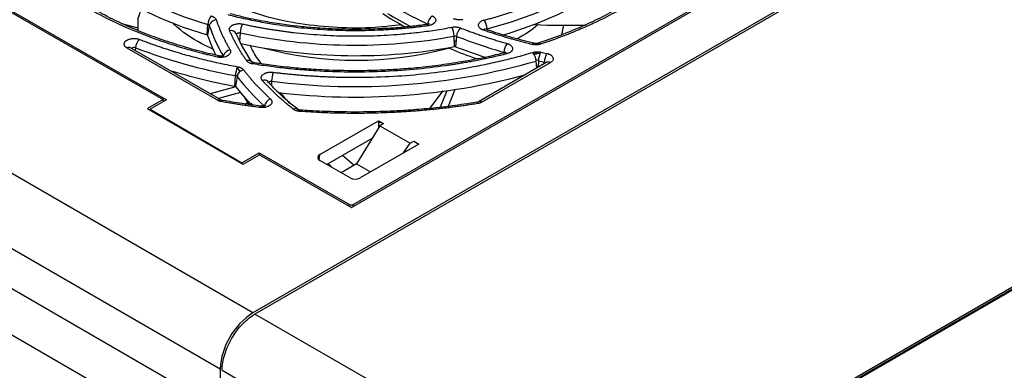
# Model space of a CAD drawing. Header units: millimetres. Extents: x 0 to 423, y 0 to 297.
# Tile 31 of 41: x 333 to 379, y 170 to 186. Entities that reach past the tile are written whole.
import ezdxf

# ---------------------------------------------------------------- set-up
doc = ezdxf.new("R2010")
doc.units = ezdxf.units.MM
doc.layers.add('实线', color=2, linetype='Continuous', lineweight=25)

msp = doc.modelspace()

# ---------------------------------------------------------------- linework, layer by layer
at = {"layer": '实线', "color": 2, "linetype": 'Continuous', "lineweight": 25, "true_color": 0xffff00}
for p, q in [((386.0098, 196.5923), (344.1088, 172.4034)), ((386.1041, 196.5379), (344.2031, 172.3489)), ((348.6947, 177.3095), (377.5112, 193.9449)), ((348.7772, 177.4495), (377.1845, 193.8487)), ((344.1088, 172.4034), (315.9923, 188.6347)), ((329.0257, 188.6757), (340.0892, 182.3333)), ((329.0395, 188.5773), (339.9197, 182.34)), ((360.7494, 162.797), (402.6504, 186.9859)), ((402.6504, 186.8771), (360.7494, 162.6881)), ((402.7027, 186.8621), (360.8429, 162.6969)), ((342.577, 169.7808), (314.407, 186.0429)), ((337.9907, 185.8899), (338.748, 185.6767)), ((338.748, 185.9597), (338.748, 185.5614)), ((341.973, 185.3492), (342.0082, 185.8348)), ((342.0745, 185.7838), (341.9991, 185.3292)), ((343.3306, 185.4071), (343.3434, 185.3623)), ((343.511, 185.4482), (343.4886, 185.0486)), ((342.3055, 184.6621), (341.7253, 184.9371)), ((353.5051, 184.807), (353.4815, 185.2954)), ((353.5909, 185.2864), (353.548, 184.8035)), ((342.4534, 182.3093), (338.2452, 184.7387)), ((342.6201, 182.3258), (338.4118, 184.7552)), ((338.6383, 184.7513), (338.6276, 184.6306)), ((355.7988, 184.4868), (355.8028, 184.5448)), ((355.8477, 184.5232), (355.8453, 184.5224)), ((357.2607, 184.4475), (357.2062, 184.4609)), ((357.2607, 184.4475), (357.2523, 184.5606)), ((357.3151, 184.5665), (357.3043, 184.4489)), ((357.5034, 184.5145), (357.3043, 184.4489)), ((314.3785, 184.2086), (342.5495, 167.9458)), ((342.5177, 184.375), (342.5196, 184.3745)), ((357.7934, 184.0756), (354.6089, 182.2372)), ((357.9601, 184.0591), (354.7755, 182.2207)), ((357.2937, 184.2098), (357.4101, 184.1825)), ((357.3271, 183.8064), (357.3032, 184.1358)), ((357.4065, 184.1391), (357.3898, 183.8426)), ((357.677, 184.0084), (357.6809, 184.0796)), ((343.3408, 183.4372), (343.2939, 183.5059)), ((343.3764, 183.8408), (343.5022, 183.633)), ((357.432, 183.867), (357.3209, 183.8922)), ((343.2669, 182.9665), (343.2902, 183.4548)), ((343.3673, 183.415), (343.2968, 182.9513)), ((344.9772, 183.1945), (344.9709, 183.0032)), ((313.4019, 182.6131), (341.6071, 166.3322)), ((343.3058, 182.9395), (342.1217, 182.6135)), ((343.5221, 182.6694), (342.5084, 182.3903)), ((352.3543, 181.9298), (352.9621, 182.7536)), ((353.1422, 182.752), (352.8346, 181.9831)), ((353.5085, 182.8046), (353.1959, 182.0233)), ((339.9197, 182.34), (339.1961, 181.9223)), ((340.0892, 182.3333), (339.3151, 181.8864)), ((339.9197, 182.34), (339.9228, 182.2372)), ((343.7421, 182.1318), (343.9288, 182.2668)), ((343.9454, 182.0853), (343.7448, 182.4097)), ((344.0111, 182.1776), (344.0907, 182.0846)), ((339.1961, 181.9223), (343.6589, 179.328)), ((339.3151, 181.8864), (339.3146, 181.8535)), ((339.3151, 181.8864), (343.5972, 179.397)), ((344.537, 182.0256), (344.4817, 182.0296)), ((347.2226, 179.7784), (349.9538, 181.3551)), ((349.9538, 181.3551), (350.1895, 181.2191)), ((349.9538, 181.3551), (349.9538, 181.0102)), ((350.0974, 181.2722), (349.9538, 181.2676)), ((350.1895, 181.2191), (350.022, 181.1224)), ((350.022, 181.1224), (348.9382, 179.3406)), ((350.022, 181.1224), (351.4363, 180.306)), ((349.6727, 180.548), (347.5457, 179.3202)), ((351.8394, 180.2666), (349.1082, 178.6899)), ((351.1268, 179.8552), (351.4363, 180.306)), ((351.4363, 180.306), (351.6037, 180.4026)), ((351.6037, 180.4026), (351.8394, 180.2666)), ((343.5972, 179.397), (344.397, 179.8588)), ((344.397, 179.8588), (344.3963, 179.7537)), ((344.397, 179.8588), (348.6001, 177.4493)), ((343.5972, 179.397), (343.5977, 179.3636)), ((343.6589, 179.328), (344.4136, 179.7637)), ((344.4136, 179.7637), (348.6947, 177.3095)), ((347.1993, 179.5216), (347.2226, 179.7784)), ((348.6375, 178.6899), (347.2226, 179.5067)), ((347.8018, 179.1723), (347.6094, 179.357)), ((347.9126, 179.532), (347.9126, 179.5061)), ((348.9382, 179.3406), (348.2242, 178.9284)), ((348.8225, 179.2738), (348.2756, 179.7416)), ((348.9382, 179.3406), (349.5868, 178.9662)), ((347.5591, 179.3124), (347.5591, 179.3279)), ((348.5982, 177.3649), (348.6001, 177.4493)), ((348.6911, 177.3116), (348.7792, 177.3624)), ((348.7772, 177.4495), (348.7793, 177.3583)), ((360.7494, 162.797), (344.2031, 172.3489)), ((342.577, 169.7808), (342.5495, 167.9458)), ((342.6712, 169.7263), (359.2175, 160.1744))]:
    msp.add_line(p, q, dxfattribs=at)
at = {"layer": '实线', "color": 2, "linetype": 'Continuous', "lineweight": 25, "true_color": 0xffff00, "flags": 128}
for points in [[(335.1451, 190.0129), (335.7127, 189.3567), (336.3741, 188.7306), (337.1248, 188.1389), (337.9592, 187.5859), (338.8716, 187.0755), (339.8552, 186.6113), (340.9033, 186.1968), (342.0082, 185.8348)], [(335.0746, 189.5491), (335.6451, 188.8895), (336.3099, 188.2601), (337.0644, 187.6653), (337.9032, 187.1094), (338.8202, 186.5964), (339.809, 186.1298), (340.8624, 185.7131), (341.973, 185.3492)], [(355.0178, 185.6354), (356.1544, 185.9631), (357.2391, 186.3449), (358.264, 186.7783), (359.222, 187.26), (360.1061, 187.7867), (360.91, 188.3545), (361.6281, 188.9595), (362.2552, 189.5974)], [(355.755, 185.344), (356.1916, 185.4781), (357.2818, 185.8619), (358.312, 186.2975), (359.2748, 186.7817), (360.1634, 187.311), (360.9715, 187.8818), (361.6932, 188.4899), (362.3235, 189.131)], [(352.276, 185.7826), (352.2619, 185.8115), (352.2482, 185.8308), (352.2354, 185.8399), (352.2281, 185.8403)], [(343.3396, 185.3799), (343.3397, 185.382), (343.3453, 185.4016), (343.3598, 185.4195), (343.3821, 185.4346), (343.4107, 185.4456), (343.4433, 185.4518), (343.4776, 185.4526), (343.511, 185.4482)], [(353.57, 185.0515), (353.505, 185.0776), (353.4918, 185.0829)], [(357.1019, 184.9117), (357.1251, 184.9388), (357.1475, 184.9565), (357.1684, 184.964), (357.1817, 184.9631)], [(355.8028, 184.5448), (355.8323, 184.5331), (355.8425, 184.527)], [(342.444, 184.3221), (342.4656, 184.3496), (342.4866, 184.3676), (342.5061, 184.3754), (342.5177, 184.375)], [(344.111, 183.9994), (344.127, 184.028), (344.1425, 184.0471), (344.157, 184.0559), (344.1648, 184.0562)], [(344.8247, 183.1161), (344.8246, 183.1295), (344.8326, 183.1496), (344.85, 183.1675), (344.8754, 183.182), (344.9068, 183.1917), (344.9417, 183.196), (344.9772, 183.1945)], [(342.4534, 182.3093), (342.4954, 182.3292), (342.536, 182.3397), (342.5739, 182.3406), (342.6081, 182.3318), (342.6372, 182.3136), (342.6606, 182.2866), (342.6643, 182.2804)], [(342.7003, 182.2998), (342.6911, 182.2998), (342.6751, 182.2912), (342.6581, 182.2724), (342.6404, 182.2441)], [(354.577, 182.1535), (354.5609, 182.1821), (354.5452, 182.2011), (354.5306, 182.2099), (354.5227, 182.2102)], [(344.4404, 181.9704), (344.453, 181.9995), (344.4651, 182.019), (344.4765, 182.0283), (344.4824, 182.0289)], [(346.2998, 181.7882), (346.3071, 181.8179), (346.3141, 181.8379), (346.3207, 181.8476), (346.324, 181.8485)]]:
    msp.add_lwpolyline(points, dxfattribs=at)
at = {"layer": '实线', "color": 2, "linetype": 'Continuous', "lineweight": 25, "true_color": 0xffff00}
for centre, radius, start, end in [((360.2735, 203.0836), 19.0013, 238.79328, 245.01209), ((342.7562, 185.7858), 0.7497, 142.83449, 176.24889), ((359.9409, 202.1142), 18.4364, 238.73593, 242.68103), ((352.8153, 185.7995), 0.5718, 129.09692, 173.83311), ((341.99, 185.7425), 0.0941, 26.06625, 78.8662), ((342.4233, 185.6956), 0.3598, 93.94411, 165.80033), ((349.3162, 188.246), 7.6488, 198.77804, 210.56469), ((344.4448, 185.4046), 0.9348, 150.8128, 177.33106), ((354.1925, 185.5892), 0.8266, 3.2074, 33.35605), ((358.7523, 218.6692), 32.869, 267.3187, 271.51289), ((349.0731, 187.7221), 7.4677, 198.68865, 206.4551), ((343.087, 185.2858), 0.2721, 26.46871, 103.56694), ((350.456, 188.4752), 7.7639, 203.63692, 214.48592), ((348.8789, 210.3393), 25.4633, 257.83024, 280.41373), ((352.4072, 185.2541), 1.0751, 2.19885, 25.15239), ((354.219, 185.2304), 0.6306, 134.69567, 174.90636), ((354.9239, 185.5094), 0.1119, 78.56007, 142.75502), ((339.2685, 184.6955), 0.6327, 134.86744, 174.93735), ((348.8784, 209.9861), 25.6007, 257.96116, 280.41189), ((353.52, 185.0928), 0.2062, 69.88613, 100.7457), ((362.6364, 208.5949), 25.0021, 248.78986, 254.13803), ((356.5707, 184.4965), 0.7695, 143.89898, 176.40602), ((357.4164, 184.8641), 0.1061, 34.74901, 99.81021), ((338.3422, 184.6084), 0.1625, 64.63233, 126.67813), ((338.5689, 184.5854), 0.1798, 67.30909, 127.59544), ((347.8899, 208.9539), 25.9106, 249.08032, 259.77455), ((343.1123, 184.2625), 0.3956, 100.11519, 161.63604), ((348.9144, 200.6503), 16.4786, 254.94664, 285.11896), ((362.4399, 207.6779), 24.5419, 248.75737, 252.24232), ((355.8489, 184.4338), 0.0894, 25.48103, 90.77373), ((356.5586, 184.0866), 0.7462, 3.77984, 37.35716), ((358.3348, 184.0954), 0.9293, 150.62818, 177.30839), ((358.6448, 184.0367), 0.9648, 151.78608, 177.44883), ((343.8877, 183.9072), 0.2586, 43.95357, 107.21111), ((348.8608, 213.5149), 30.5681, 262.7011, 286.03271), ((363.6864, 212.4402), 28.9894, 257.48913, 258.0439), ((357.6587, 183.95), 0.1314, 48.36756, 80.3164), ((357.863, 183.9288), 0.1625, 53.32187, 115.36767), ((348.1354, 209.6414), 27.1155, 253.06421, 259.65669), ((344.3731, 183.4137), 1.0836, 155.05659, 177.82424), ((343.7677, 183.3293), 0.4095, 103.96469, 167.92471), ((346.5031, 183.1567), 1.5264, 162.52364, 178.57862), ((348.8664, 213.2826), 30.8251, 263.33864, 284.87621), ((343.2744, 183.3299), 0.1259, 42.50277, 82.8018), ((352.0569, 190.1583), 10.9991, 217.81203, 227.62683), ((344.6312, 183.0193), 0.2328, 44.96444, 111.55283), ((351.6554, 189.4093), 10.5628, 217.69036, 224.00514), ((345.0817, 181.9522), 0.445, 110.83008, 169.61238), ((354.684, 182.1087), 0.1446, 50.73125, 148.98043), ((346.0815, 181.7171), 0.201, 55.93191, 118.02827), ((345.9099, 169.5927), 3.3382, 122.65226, 176.77036)]:
    msp.add_arc(centre, radius, start, end, dxfattribs=at)
for centre, major_axis, ratio, start_param, end_param in [((347.4593, 179.6426), (0.3342, 0), 0.5757087, 2.357564, 3.9256213), ((348.8728, 178.8265), (0.3333, 0), 0.5788711, 3.9283603, 5.4964176)]:
    msp.add_ellipse(centre, major_axis=major_axis, ratio=ratio, start_param=start_param, end_param=end_param, dxfattribs=at)
for points, knots in [([(354.8829, 186.0437), (354.9512, 186.0615), (355.0876, 186.0972), (355.2903, 186.1529), (355.4915, 186.2103), (355.6909, 186.2694), (355.8888, 186.3302), (356.0849, 186.3928), (356.2795, 186.4571), (356.4723, 186.5231), (356.6635, 186.5909), (356.8531, 186.6604), (357.3269, 186.84), (358.0621, 187.1501), (359.0069, 187.6251), (359.8789, 188.1446), (360.4937, 188.5799), (360.8999, 188.903), (361.1321, 189.099), (361.3546, 189.2986), (361.5672, 189.5017), (361.7707, 189.7081), (361.8978, 189.8484), (361.9615, 189.9187)], [0, 0, 0, 0, 0.0226053, 0.0451872, 0.067751, 0.0903019, 0.1128452, 0.1353862, 0.1579301, 0.1804822, 0.2030478, 0.2256321, 0.2482403, 0.3741126, 0.5000028, 0.6258751, 0.7517653, 0.7931893, 0.8345495, 0.8758782, 0.9172079, 0.958571, 1, 1, 1, 1]), ([(364.989, 189.988), (364.9506, 189.9274), (364.771, 189.6442), (364.3647, 189.1556), (363.7715, 188.5277), (363.094, 187.9272), (362.344, 187.3556), (361.5232, 186.8161), (360.6365, 186.312), (359.6901, 185.8449), (358.685, 185.4224), (357.9177, 185.1318), (357.4743, 184.9966), (357.3972, 184.9732)], [0, 0, 0, 0, 0.0288958, 0.135184, 0.2411198, 0.3468145, 0.4523455, 0.557755, 0.6630504, 0.7682214, 0.8732226, 0.9779656, 1, 1, 1, 1]), ([(365.2815, 190.0833), (365.2507, 190.0385), (365.1892, 189.949), (365.0929, 189.8158), (364.9936, 189.6834), (364.8911, 189.5519), (364.7854, 189.4214), (364.6766, 189.2917), (364.5645, 189.163), (364.4493, 189.0352), (364.3309, 188.9082), (364.2093, 188.7822), (364.0845, 188.6571), (363.7401, 188.3227), (363.1319, 187.7943), (362.1824, 187.1071), (361.1342, 186.4693), (360.2669, 186.0259), (359.6454, 185.7417), (359.3032, 185.5929), (358.9551, 185.4491), (358.6012, 185.3102), (358.2413, 185.1764), (357.8759, 185.0473), (357.6277, 184.9655), (357.5035, 184.9245)], [0, 0, 0, 0, 0.0207195, 0.0414184, 0.0621008, 0.0827709, 0.1034329, 0.1240909, 0.1447491, 0.1654117, 0.1860828, 0.2067667, 0.2274674, 0.2481891, 0.3740882, 0.500002, 0.6259011, 0.7518149, 0.7873206, 0.8227744, 0.8581973, 0.8936104, 0.9290345, 0.9644907, 1, 1, 1, 1]), ([(342.444, 184.3221), (342.3664, 184.3398), (342.2114, 184.3753), (341.9806, 184.4309), (341.7513, 184.4882), (341.5236, 184.5474), (341.2974, 184.6084), (341.0728, 184.6713), (340.8498, 184.736), (340.6284, 184.8025), (340.4085, 184.8708), (340.1902, 184.941), (339.9734, 185.0131), (339.3943, 185.2119), (338.4789, 185.563), (337.2885, 186.1111), (336.1837, 186.7162), (335.4156, 187.2169), (334.9234, 187.5757), (334.6656, 187.7733), (334.4165, 187.9742), (334.1759, 188.1785), (333.9442, 188.3863), (333.7204, 188.5972), (333.5787, 188.7405), (333.5078, 188.8122)], [0, 0, 0, 0, 0.02071948, 0.04141836, 0.06210078, 0.0827709, 0.10343288, 0.1240909, 0.14474911, 0.16541171, 0.18608284, 0.20676669, 0.2274674, 0.24818911, 0.37408819, 0.50000198, 0.62590106, 0.75181485, 0.78732055, 0.8227744, 0.85819733, 0.89361035, 0.92903448, 0.96449071, 1, 1, 1, 1]), ([(342.5207, 184.3797), (342.3512, 184.417), (341.8324, 184.5311), (340.9893, 184.7643), (339.9925, 185.078), (339.0254, 185.4346), (338.0943, 185.8296), (337.2066, 186.262), (336.3686, 186.7295), (335.5847, 187.2295), (334.8624, 187.7607), (334.2452, 188.2755), (333.9028, 188.6225), (333.7529, 188.7744)], [0, 0, 0, 0, 0.0456816, 0.1398187, 0.2353333, 0.3318691, 0.429167, 0.5270416, 0.6253674, 0.7240718, 0.8231331, 0.9225772, 1, 1, 1, 1]), ([(351.0479, 185.8264), (350.6356, 185.7756), (349.6488, 185.654), (348.0407, 185.6691), (346.305, 185.8453), (344.636, 186.1919), (343.6456, 186.5571), (343.1505, 186.7397)], [0, 0, 0, 0, 0.1521561, 0.3641171, 0.576078, 0.788039, 1, 1, 1, 1]), ([(338.762, 185.9596), (338.7587, 185.9906), (338.7465, 186.1056), (338.8124, 186.3091), (338.9131, 186.5199), (338.9413, 186.579)], [0, 0, 0, 0, 0.2097589, 0.7787528, 1, 1, 1, 1]), ([(342.1588, 186.2387), (342.171, 186.2348), (342.1952, 186.2272), (342.229, 186.2135), (342.2605, 186.1982), (342.2895, 186.1812), (342.3217, 186.1586), (342.354, 186.1296), (342.3826, 186.0932), (342.3932, 186.0674), (342.3985, 186.0545)], [0, 0, 0, 0, 0.1007923, 0.2003723, 0.2995681, 0.3992169, 0.5001452, 0.6673147, 0.832641, 1, 1, 1, 1]), ([(352.276, 185.7826), (352.2061, 185.7729), (352.0665, 185.7535), (351.8562, 185.7267), (351.6454, 185.7017), (351.4341, 185.6785), (351.2223, 185.6572), (351.01, 185.6377), (350.7971, 185.6201), (350.5838, 185.6043), (350.3699, 185.5903), (350.1556, 185.5783), (349.6138, 185.5525), (348.7412, 185.5358), (347.5415, 185.5715), (346.351, 185.6648), (345.4405, 185.782), (344.8022, 185.8859), (344.4256, 185.9538), (344.0526, 186.0276), (343.6833, 186.1074), (343.3175, 186.1927), (343.077, 186.2545), (342.9567, 186.2855)], [0, 0, 0, 0, 0.02260831, 0.04519386, 0.06776177, 0.09031715, 0.11286514, 0.13541087, 0.15795948, 0.18051609, 0.20308584, 0.22567386, 0.24828523, 0.37413465, 0.50000273, 0.62585214, 0.75172023, 0.7931503, 0.83451819, 0.87585547, 0.91719378, 0.95856477, 1, 1, 1, 1]), ([(348.8728, 185.6064), (348.4545, 185.6123), (347.8684, 185.6205), (347.0093, 185.675), (346.2844, 185.7397), (345.4313, 185.8469), (344.5534, 185.9925), (343.7477, 186.1554), (343.251, 186.2855), (343.0444, 186.3395)], [0, 0, 0, 0, 0.2085472, 0.2922179, 0.4309223, 0.5743269, 0.7275292, 0.886683, 1, 1, 1, 1]), ([(350.1607, 186.3541), (350.1612, 186.3537), (350.4775, 186.1245), (350.8497, 185.9237), (351.2214, 185.7233)], [0, 0, 0, 0, 0.0017285, 1, 1, 1, 1]), ([(352.4547, 186.2432), (352.4627, 186.2394), (352.4785, 186.2317), (352.5004, 186.219), (352.5208, 186.2055), (352.5464, 186.1861), (352.5743, 186.1597), (352.6083, 186.114), (352.6289, 186.0532), (352.6182, 185.9802), (352.5739, 185.9115), (352.5104, 185.8617), (352.4459, 185.8287), (352.3925, 185.8085), (352.3357, 185.7925), (352.2959, 185.7859), (352.276, 185.7826)], [0, 0, 0, 0, 0.0307279, 0.0613357, 0.091966, 0.1227611, 0.1864721, 0.2503567, 0.3776299, 0.5000347, 0.6224395, 0.7497127, 0.8134236, 0.8773081, 0.9386093, 1, 1, 1, 1]), ([(341.7252, 184.9371), (341.2538, 185.2143), (340.7438, 185.5141), (340.4095, 185.8817), (340.3842, 185.9095)], [0, 0, 0, 0, 0.9244263, 1, 1, 1, 1]), ([(342.3985, 186.0545), (342.4149, 186.007), (342.4475, 185.9119), (342.5007, 185.7699), (342.5569, 185.6284), (342.6164, 185.4874), (342.6792, 185.3469), (342.7453, 185.2068), (342.8146, 185.0673), (342.8873, 184.9283), (342.963, 184.7897), (343.0162, 184.6979), (343.0428, 184.6519)], [0, 0, 0, 0, 0.1001086, 0.2001448, 0.3001267, 0.4000724, 0.5, 0.5999276, 0.6998733, 0.7998552, 0.8998914, 1, 1, 1, 1]), ([(343.0232, 185.5503), (343.0203, 185.5578), (343.0145, 185.5726), (343.01, 185.5951), (343.0088, 185.6175), (343.011, 185.64), (343.0166, 185.6624), (343.027, 185.6884), (343.0445, 185.7175), (343.0713, 185.748), (343.1038, 185.7762), (343.1301, 185.7925), (343.1432, 185.8006)], [0, 0, 0, 0, 0.0843539, 0.1674772, 0.2499888, 0.3325213, 0.4157067, 0.5001624, 0.6270471, 0.7542939, 0.8770574, 1, 1, 1, 1]), ([(343.1432, 185.8006), (343.151, 185.8049), (343.1664, 185.8135), (343.1914, 185.8251), (343.2177, 185.8357), (343.2553, 185.8487), (343.3058, 185.8621), (343.3702, 185.8729), (343.4368, 185.8783), (343.503, 185.8778), (343.5677, 185.8723), (343.6084, 185.8644), (343.6287, 185.8605)], [0, 0, 0, 0, 0.06129981, 0.12233806, 0.18341934, 0.24484758, 0.37229464, 0.50007411, 0.62752101, 0.7553004, 0.87756454, 1, 1, 1, 1]), ([(343.6287, 185.8605), (343.6988, 185.8453), (343.8389, 185.8148), (344.0506, 185.7715), (344.263, 185.7299), (344.4765, 185.6903), (344.6909, 185.6525), (344.9063, 185.6167), (345.1226, 185.5828), (345.3398, 185.5507), (345.558, 185.5206), (345.7772, 185.4924), (346.3323, 185.426), (347.232, 185.3451), (348.4819, 185.2953), (349.7348, 185.3067), (350.7027, 185.3636), (351.3857, 185.4262), (351.79, 185.47), (352.1917, 185.5203), (352.5908, 185.5771), (352.9875, 185.64), (353.2494, 185.6874), (353.3804, 185.711)], [0, 0, 0, 0, 0.02260527, 0.04518718, 0.06775097, 0.09030191, 0.11284523, 0.13538622, 0.15793014, 0.18048225, 0.20304781, 0.22563208, 0.24824029, 0.3741126, 0.5000028, 0.62587511, 0.75176531, 0.79318933, 0.8345495, 0.87587821, 0.9172079, 0.95857105, 1, 1, 1, 1]), ([(352.2277, 185.8443), (352.0036, 185.8129), (351.525, 185.7456), (350.8065, 185.6804), (349.9131, 185.6205), (349.2758, 185.6119), (348.8728, 185.6064)], [0, 0, 0, 0, 0.2042388, 0.4360278, 0.6434892, 1, 1, 1, 1]), ([(352.3278, 185.8714), (352.3277, 185.8714), (352.3276, 185.8712), (352.3118, 185.862), (352.2845, 185.8521), (352.2556, 185.8445), (352.2366, 185.8419), (352.229, 185.8409)], [0, 0, 0, 0, 0.1774457, 0.4283574, 0.6780236, 0.8706329, 1, 1, 1, 1]), ([(353.8873, 186.0699), (353.8753, 186.0674), (353.8515, 186.0627), (353.8149, 186.0576), (353.7779, 186.0543), (353.7406, 186.0528), (353.7029, 186.0531), (353.6528, 186.0559), (353.5913, 186.0637), (353.5209, 186.0797), (353.4791, 186.0957), (353.4581, 186.1037)], [0, 0, 0, 0, 0.08427379, 0.16741935, 0.25000591, 0.33261428, 0.41582477, 0.50020531, 0.66749211, 0.83254133, 1, 1, 1, 1]), ([(354.8348, 185.5772), (354.823, 185.5815), (354.7996, 185.59), (354.7674, 185.6051), (354.7376, 185.6216), (354.7106, 185.6397), (354.6744, 185.6689), (354.6366, 185.712), (354.6127, 185.7706), (354.6113, 185.8308), (354.6317, 185.8831), (354.6635, 185.9259), (354.6998, 185.9601), (354.731, 185.9796), (354.7467, 185.9895)], [0, 0, 0, 0, 0.0504374, 0.1002637, 0.149896, 0.1997565, 0.2502617, 0.3750586, 0.5000731, 0.6248701, 0.7498846, 0.8335348, 0.9162554, 1, 1, 1, 1]), ([(357.3988, 185.8596), (357.3885, 185.8484), (357.1467, 185.5846), (356.7786, 185.3696), (356.4262, 185.1638)], [0, 0, 0, 0, 0.0427713, 1, 1, 1, 1]), ([(358.492, 185.359), (358.5058, 185.4085), (358.5481, 185.5609), (358.5704, 185.7181), (358.5855, 185.8243)], [0, 0, 0, 0, 0.32504951, 1, 1, 1, 1]), ([(343.8112, 184.1543), (343.7796, 184.1998), (343.7166, 184.2908), (343.6261, 184.4283), (343.5388, 184.5663), (343.455, 184.7049), (343.3745, 184.8442), (343.2974, 184.9842), (343.2236, 185.1248), (343.1533, 185.266), (343.0861, 185.4078), (343.0442, 185.5028), (343.0232, 185.5503)], [0, 0, 0, 0, 0.1001164, 0.2001552, 0.3001358, 0.4000776, 0.5, 0.5999224, 0.6998642, 0.7998448, 0.8998836, 1, 1, 1, 1]), ([(353.3804, 185.711), (353.3937, 185.7133), (353.4202, 185.7178), (353.4609, 185.7219), (353.5018, 185.724), (353.5431, 185.7238), (353.5936, 185.721), (353.652, 185.7136), (353.7168, 185.6995), (353.7558, 185.6857), (353.7755, 185.6787)], [0, 0, 0, 0, 0.1007923, 0.2003723, 0.2995681, 0.3992169, 0.5001452, 0.6673147, 0.832641, 1, 1, 1, 1]), ([(353.7755, 185.6787), (353.8452, 185.6517), (353.9847, 185.5979), (354.1963, 185.5192), (354.4094, 185.442), (354.6242, 185.3666), (354.8407, 185.2929), (355.059, 185.2208), (355.2789, 185.1505), (355.5005, 185.0819), (355.7238, 185.0148), (355.8739, 184.9715), (355.949, 184.9499)], [0, 0, 0, 0, 0.1001086, 0.2001448, 0.3001267, 0.4000724, 0.5, 0.5999276, 0.6998733, 0.7998552, 0.8998914, 1, 1, 1, 1]), ([(357.1019, 184.9117), (357.0238, 184.931), (356.8677, 184.9696), (356.6355, 185.0299), (356.4047, 185.0918), (356.1755, 185.1557), (355.948, 185.2213), (355.7221, 185.2888), (355.4977, 185.3581), (355.275, 185.4292), (355.0538, 185.502), (354.9078, 185.5521), (354.8348, 185.5772)], [0, 0, 0, 0, 0.10011637, 0.20015518, 0.30013581, 0.40007761, 0.5, 0.59992239, 0.69986419, 0.79984482, 0.89988363, 1, 1, 1, 1]), ([(354.9441, 185.6201), (354.9377, 185.6224), (354.9226, 185.6278), (354.9099, 185.6353), (354.9086, 185.6363), (354.9079, 185.6368)], [0, 0, 0, 0, 0.2811667, 0.6498418, 1, 1, 1, 1]), ([(357.182, 184.9642), (356.8527, 185.0489), (356.1701, 185.2243), (355.4268, 185.4488), (355.0237, 185.5955), (354.9474, 185.6233)], [0, 0, 0, 0, 0.43039829, 0.89206897, 1, 1, 1, 1]), ([(338.2452, 184.7387), (338.2372, 184.7435), (338.2213, 184.7531), (338.2, 184.7687), (338.1807, 184.785), (338.1635, 184.8023), (338.1403, 184.8304), (338.1177, 184.8712), (338.1084, 184.925), (338.1177, 184.9788), (338.1425, 185.0238), (338.174, 185.0595), (338.206, 185.0871), (338.2321, 185.1032), (338.2452, 185.1113)], [0, 0, 0, 0, 0.048274, 0.0961539, 0.1439149, 0.1918339, 0.2401853, 0.3699919, 0.5000478, 0.6298545, 0.7599106, 0.8401006, 0.9197022, 1, 1, 1, 1]), ([(338.2452, 185.1113), (338.2544, 185.1164), (338.2727, 185.1265), (338.3029, 185.1399), (338.3348, 185.1519), (338.3809, 185.1662), (338.4435, 185.18), (338.5233, 185.1886), (338.6046, 185.1891), (338.6829, 185.1812), (338.7569, 185.1666), (338.8004, 185.1514), (338.8222, 185.1438)], [0, 0, 0, 0, 0.0607999, 0.1212087, 0.1816517, 0.2425533, 0.37119, 0.5001035, 0.6287404, 0.7576539, 0.878759, 1, 1, 1, 1]), ([(338.8222, 185.1438), (338.8929, 185.1167), (339.0343, 185.0624), (339.2488, 184.9833), (339.4649, 184.9058), (339.6829, 184.8301), (339.9026, 184.7562), (340.1242, 184.6841), (340.3475, 184.6138), (340.5726, 184.5454), (340.7996, 184.4787), (341.079, 184.3994), (341.412, 184.3093), (341.8003, 184.2107), (342.1922, 184.1174), (342.5879, 184.0296), (342.987, 183.9467), (343.256, 183.896), (343.3905, 183.8707)], [0, 0, 0, 0, 0.0500569, 0.1000747, 0.1500633, 0.2000327, 0.2499928, 0.2999537, 0.3499253, 0.3999175, 0.4499403, 0.5000036, 0.5834082, 0.6667226, 0.7499928, 0.8332651, 0.9165854, 1, 1, 1, 1]), ([(344.507, 184.0074), (344.3515, 184.2154), (344.1393, 184.4992), (344.0139, 184.799), (343.9804, 184.8792)], [0, 0, 0, 0, 0.7326727, 1, 1, 1, 1]), ([(355.949, 184.9499), (355.9584, 184.9471), (355.9772, 184.9415), (356.004, 184.9316), (356.0296, 184.9208), (356.0625, 184.9047), (356.1004, 184.8818), (356.1514, 184.8402), (356.1941, 184.7819), (356.209, 184.7074), (356.1881, 184.6334), (356.1406, 184.5763), (356.0864, 184.5361), (356.039, 184.5102), (355.9867, 184.4882), (355.9487, 184.4776), (355.9296, 184.4722)], [0, 0, 0, 0, 0.0307055, 0.061284, 0.0918844, 0.1226552, 0.1864297, 0.2503733, 0.377753, 0.5000362, 0.6223195, 0.7496992, 0.8134736, 0.8774171, 0.938665, 1, 1, 1, 1]), ([(357.5035, 184.9245), (357.4932, 184.9214), (357.4728, 184.915), (357.4407, 184.9073), (357.408, 184.901), (357.3744, 184.8961), (357.3402, 184.8928), (357.2939, 184.8903), (357.2359, 184.891), (357.167, 184.8976), (357.1237, 184.9069), (357.1019, 184.9117)], [0, 0, 0, 0, 0.0841189, 0.1672846, 0.2499814, 0.332702, 0.4159386, 0.5001742, 0.6673463, 0.8326402, 1, 1, 1, 1]), ([(357.28, 184.9519), (357.2579, 184.9529), (357.2271, 184.9542), (357.1948, 184.9599), (357.1849, 184.9626), (357.1816, 184.9635)], [0, 0, 0, 0, 0.6286707, 0.8767586, 1, 1, 1, 1]), ([(357.4002, 184.9696), (357.398, 184.9688), (357.3886, 184.9653), (357.3635, 184.9595), (357.3256, 184.9533), (357.2962, 184.9524), (357.28, 184.9519)], [0, 0, 0, 0, 0.08097946, 0.34989087, 0.64353468, 1, 1, 1, 1]), ([(338.4123, 184.7551), (338.4116, 184.7555), (338.4061, 184.7582), (338.4063, 184.7585), (338.4064, 184.7587)], [0, 0, 0, 0, 0.1354023, 1, 1, 1, 1]), ([(343.0428, 184.6519), (343.046, 184.6461), (343.0524, 184.6344), (343.0593, 184.6166), (343.0641, 184.5985), (343.0677, 184.5736), (343.0664, 184.542), (343.0516, 184.4918), (343.0103, 184.4331), (342.9296, 184.3743), (342.8242, 184.3305), (342.7207, 184.3095), (342.6331, 184.3033), (342.5678, 184.3043), (342.504, 184.3101), (342.464, 184.3181), (342.444, 184.3221)], [0, 0, 0, 0, 0.0307055, 0.061284, 0.0918844, 0.1226552, 0.1864297, 0.2503733, 0.377753, 0.5000362, 0.6223195, 0.7496992, 0.8134736, 0.8774171, 0.938665, 1, 1, 1, 1]), ([(342.771, 184.4003), (342.7709, 184.4002), (342.7708, 184.4001), (342.7549, 184.3909), (342.7278, 184.3809), (342.6944, 184.3726), (342.6559, 184.3665), (342.6266, 184.3656), (342.6105, 184.3651)], [0, 0, 0, 0, 0.1327911, 0.3205602, 0.5073973, 0.6515361, 0.8089316, 1, 1, 1, 1]), ([(355.9296, 184.4722), (355.853, 184.4531), (355.6999, 184.4149), (355.4686, 184.36), (355.2363, 184.307), (355.0028, 184.2559), (354.7681, 184.2067), (354.5323, 184.1594), (354.2954, 184.1141), (354.0573, 184.0708), (353.8181, 184.0294), (353.5778, 183.9899), (353.3363, 183.9523), (352.6833, 183.8565), (351.606, 183.7311), (350.0927, 183.6328), (348.5704, 183.6097), (347.4139, 183.6502), (346.6264, 183.703), (346.2022, 183.7374), (345.7799, 183.7778), (345.3595, 183.8241), (344.9412, 183.8764), (344.5246, 183.9342), (344.2489, 183.9777), (344.111, 183.9994)], [0, 0, 0, 0, 0.0207195, 0.0414184, 0.0621008, 0.0827709, 0.1034329, 0.1240909, 0.1447491, 0.1654117, 0.1860828, 0.2067667, 0.2274674, 0.2481891, 0.3740882, 0.500002, 0.6259011, 0.7518149, 0.7873206, 0.8227744, 0.8581973, 0.8936104, 0.9290345, 0.9644907, 1, 1, 1, 1]), ([(345.0472, 183.6151), (345.1249, 183.6055), (345.2801, 183.5864), (345.5136, 183.5601), (345.7476, 183.5353), (345.9819, 183.5125), (346.2166, 183.4914), (346.4517, 183.4721), (346.6872, 183.4546), (346.9232, 183.4389), (347.1595, 183.425), (347.3962, 183.4129), (347.6334, 183.4025), (347.8709, 183.394), (348.5515, 183.3748), (349.678, 183.3753), (351.242, 183.4553), (352.7882, 183.6128), (353.9419, 183.7916), (354.7184, 183.9389), (355.1344, 184.0244), (355.5464, 184.1157), (355.9542, 184.2127), (356.3578, 184.3156), (356.7577, 184.424), (357.0203, 184.5009), (357.1518, 184.5394)], [0, 0, 0, 0, 0.01912505, 0.03823203, 0.05732424, 0.07640498, 0.09547758, 0.11454537, 0.13361166, 0.15267978, 0.17175305, 0.19083481, 0.20992836, 0.22903701, 0.24816408, 0.37407599, 0.50000216, 0.62591408, 0.75184025, 0.78734309, 0.82279334, 0.85821224, 0.89362106, 0.92904111, 0.96449369, 1, 1, 1, 1]), ([(355.8439, 184.5287), (355.7009, 184.4909), (355.1894, 184.3559), (354.2837, 184.173), (353.1592, 183.9831), (352.107, 183.8511), (351.1812, 183.7667), (350.3103, 183.7126), (349.5576, 183.686), (349.0605, 183.6832), (348.8728, 183.6821)], [0, 0, 0, 0, 0.0657965, 0.2353226, 0.400639, 0.555566, 0.6850711, 0.7922679, 0.9215643, 1, 1, 1, 1]), ([(353.202, 184.7647), (353.577, 184.6016), (354.0146, 184.4112), (354.4946, 184.2602), (354.5634, 184.2385)], [0, 0, 0, 0, 0.8566626, 1, 1, 1, 1]), ([(355.9073, 184.5466), (355.9073, 184.5465), (355.9072, 184.5463), (355.891, 184.5373), (355.8692, 184.5286), (355.852, 184.5245), (355.8478, 184.5235)], [0, 0, 0, 0, 0.2334636, 0.5635856, 0.892069, 1, 1, 1, 1]), ([(357.1518, 184.5394), (357.1634, 184.5427), (357.1865, 184.5492), (357.2227, 184.5568), (357.2597, 184.5626), (357.2976, 184.5666), (357.3446, 184.5692), (357.4004, 184.5687), (357.4641, 184.5632), (357.5046, 184.5553), (357.525, 184.5513)], [0, 0, 0, 0, 0.1006727, 0.2003011, 0.2996037, 0.3993063, 0.5001257, 0.6672085, 0.8327129, 1, 1, 1, 1]), ([(357.7945, 184.4928), (357.8065, 184.4901), (357.8303, 184.4847), (357.8641, 184.4745), (357.8963, 184.463), (357.9266, 184.4498), (357.955, 184.4351), (357.9988, 184.4085), (358.0495, 184.3655), (358.0875, 184.3027), (358.0988, 184.2365), (358.0819, 184.178), (358.0501, 184.13), (358.0116, 184.0917), (357.9773, 184.07), (357.9601, 184.0591)], [0, 0, 0, 0, 0.0421913, 0.0838018, 0.1251241, 0.1664572, 0.2080997, 0.2503436, 0.3751275, 0.5001056, 0.6248894, 0.7498676, 0.8336012, 0.9161817, 1, 1, 1, 1]), ([(342.6105, 184.3651), (342.5884, 184.3661), (342.5577, 184.3674), (342.5274, 184.3726), (342.5192, 184.3748), (342.5178, 184.3751)], [0, 0, 0, 0, 0.67630358, 0.9431885, 1, 1, 1, 1]), ([(344.111, 183.9994), (344.0998, 184.0014), (344.0775, 184.0053), (344.0454, 184.0129), (344.0145, 184.0218), (343.9849, 184.032), (343.9565, 184.0437), (343.9208, 184.0608), (343.8805, 184.0849), (343.84, 184.1177), (343.8208, 184.142), (343.8112, 184.1543)], [0, 0, 0, 0, 0.0841189, 0.1672846, 0.2499814, 0.332702, 0.4159386, 0.5001742, 0.6673463, 0.8326402, 1, 1, 1, 1]), ([(344.1644, 184.0564), (344.1582, 184.0574), (344.1396, 184.0606), (344.1131, 184.0679), (344.0891, 184.0772), (344.0746, 184.0853), (344.0734, 184.0863), (344.0728, 184.0868)], [0, 0, 0, 0, 0.114554, 0.3395496, 0.5609626, 0.786136, 1, 1, 1, 1]), ([(348.8728, 183.6821), (348.4059, 183.6881), (347.752, 183.6963), (346.7927, 183.7511), (345.9829, 183.8168), (345.0635, 183.9186), (344.4594, 184.0123), (344.165, 184.058)], [0, 0, 0, 0, 0.2936984, 0.4112863, 0.6063434, 0.8081317, 1, 1, 1, 1]), ([(357.7978, 184.0783), (357.7985, 184.0786), (357.7993, 184.0788), (357.7938, 184.076), (357.7925, 184.0754)], [0, 0, 0, 0, 0.7684651, 1, 1, 1, 1]), ([(343.3905, 183.8707), (343.4027, 183.8683), (343.427, 183.8634), (343.4619, 183.854), (343.4952, 183.843), (343.5269, 183.8304), (343.5633, 183.813), (343.6022, 183.7899), (343.6405, 183.76), (343.6594, 183.7379), (343.6689, 183.7267)], [0, 0, 0, 0, 0.1006727, 0.2003011, 0.2996037, 0.3993063, 0.5001257, 0.6672085, 0.8327129, 1, 1, 1, 1]), ([(343.6689, 183.7267), (343.7021, 183.6841), (343.7684, 183.5988), (343.8715, 183.4719), (343.9772, 183.3458), (344.0857, 183.2206), (344.197, 183.0962), (344.311, 182.9727), (344.4279, 182.85), (344.5475, 182.7282), (344.6699, 182.6073), (344.7949, 182.4871), (344.8806, 182.4078), (344.9234, 182.3681)], [0, 0, 0, 0, 0.0910239, 0.181979, 0.2728804, 0.3637436, 0.4545837, 0.5454163, 0.6362564, 0.7271196, 0.818021, 0.9089761, 1, 1, 1, 1]), ([(344.5457, 183.2358), (344.5405, 183.2419), (344.5301, 183.254), (344.5177, 183.273), (344.5077, 183.2925), (344.4976, 183.3197), (344.4919, 183.355), (344.4974, 183.3977), (344.5144, 183.4395), (344.5428, 183.4783), (344.5801, 183.5139), (344.6118, 183.5339), (344.6277, 183.5439)], [0, 0, 0, 0, 0.06105748, 0.12178855, 0.18255773, 0.24372889, 0.37175462, 0.50008865, 0.62811443, 0.75644852, 0.87814836, 1, 1, 1, 1]), ([(344.6277, 183.5439), (344.637, 183.549), (344.6554, 183.5591), (344.6855, 183.5726), (344.7171, 183.5845), (344.7503, 183.5948), (344.7853, 183.6036), (344.8335, 183.613), (344.8957, 183.6204), (344.9721, 183.6224), (345.0221, 183.6175), (345.0472, 183.6151)], [0, 0, 0, 0, 0.0842954, 0.1674381, 0.2500092, 0.3326018, 0.4158088, 0.5002097, 0.6675124, 0.8325273, 1, 1, 1, 1]), ([(345.987, 181.8945), (345.9384, 181.9333), (345.8411, 182.011), (345.6987, 182.1289), (345.5589, 182.2477), (345.4221, 182.3676), (345.2882, 182.4885), (345.1572, 182.6105), (345.029, 182.7335), (344.9037, 182.8575), (344.7814, 182.9825), (344.6617, 183.1085), (344.5843, 183.1934), (344.5457, 183.2358)], [0, 0, 0, 0, 0.0910354, 0.1819951, 0.2728958, 0.3637543, 0.4545876, 0.5454124, 0.6362457, 0.7271042, 0.8180049, 0.9089646, 1, 1, 1, 1]), ([(346.2009, 181.8863), (346.0357, 182.018), (345.6358, 182.337), (345.1703, 182.7737), (344.8958, 183.0839), (344.8023, 183.1895)], [0, 0, 0, 0, 0.3168142, 0.7673344, 1, 1, 1, 1]), ([(345.8624, 182.1366), (345.7041, 182.2923), (345.5281, 182.4654), (345.4061, 182.6525), (345.3938, 182.6714)], [0, 0, 0, 0, 0.8994251, 1, 1, 1, 1]), ([(342.6404, 182.2441), (342.6287, 182.2464), (342.6053, 182.2509), (342.5718, 182.2597), (342.5397, 182.2698), (342.5092, 182.2815), (342.4802, 182.2946), (342.4624, 182.3044), (342.4534, 182.3093)], [0, 0, 0, 0, 0.168502, 0.334806, 0.5, 0.665194, 0.831498, 1, 1, 1, 1]), ([(344.4404, 181.9704), (344.3538, 181.9814), (344.1806, 182.0034), (343.9217, 182.0389), (343.6637, 182.0761), (343.4065, 182.1152), (343.1502, 182.1562), (342.8947, 182.1989), (342.7252, 182.229), (342.6404, 182.2441)], [0, 0, 0, 0, 0.1429147, 0.2857719, 0.4285945, 0.5714055, 0.7142281, 0.8570853, 1, 1, 1, 1]), ([(344.4828, 182.0316), (344.1843, 182.0694), (343.5838, 182.1457), (342.9964, 182.2503), (342.701, 182.303)], [0, 0, 0, 0, 0.4970694, 1, 1, 1, 1]), ([(344.9234, 182.3681), (344.929, 182.3627), (344.9403, 182.3519), (344.9545, 182.3349), (344.9667, 182.3174), (344.9803, 182.2929), (344.9916, 182.2608), (344.9961, 182.2082), (344.9764, 182.1437), (344.9158, 182.0746), (344.824, 182.0182), (344.7257, 181.9855), (344.6385, 181.97), (344.5717, 181.9643), (344.505, 181.9639), (344.462, 181.9682), (344.4404, 181.9704)], [0, 0, 0, 0, 0.0306715, 0.0612058, 0.0917611, 0.1224954, 0.1863619, 0.2503981, 0.3779383, 0.5000384, 0.6221385, 0.7496787, 0.8135452, 0.8775815, 0.9387489, 1, 1, 1, 1]), ([(354.577, 182.1535), (354.4929, 182.1399), (354.3249, 182.1129), (354.0718, 182.0746), (353.8183, 182.038), (353.5642, 182.0033), (353.3095, 181.9705), (353.0542, 181.9395), (352.7983, 181.9104), (352.5419, 181.8831), (352.2849, 181.8577), (352.0274, 181.8341), (351.7692, 181.8124), (351.5105, 181.7925), (351.2512, 181.7745), (350.9914, 181.7583), (350.731, 181.744), (350.3832, 181.7274), (349.9481, 181.7113), (349.4259, 181.6996), (348.904, 181.6953), (348.3825, 181.6986), (347.8612, 181.7094), (347.3402, 181.7278), (346.8194, 181.7533), (346.4731, 181.7766), (346.2998, 181.7882)], [0, 0, 0, 0, 0.0313341, 0.0626344, 0.0939057, 0.1251529, 0.1563807, 0.1875941, 0.2187979, 0.2499969, 0.2811962, 0.3124005, 0.3436147, 0.3748437, 0.4060924, 0.4373656, 0.4686681, 0.5000048, 0.5626381, 0.6251553, 0.6875953, 0.7499969, 0.8123993, 0.8748413, 0.937362, 1, 1, 1, 1]), ([(354.5225, 182.2121), (354.1442, 182.1534), (353.3796, 182.0346), (352.2807, 181.9152), (351.2813, 181.8351), (350.1702, 181.7731), (349.3798, 181.7638), (348.8728, 181.7578)], [0, 0, 0, 0, 0.2053951, 0.4151251, 0.5857636, 0.7342872, 1, 1, 1, 1]), ([(354.7755, 182.2207), (354.766, 182.2155), (354.7472, 182.2051), (354.7165, 182.1914), (354.6841, 182.1793), (354.65, 182.169), (354.6143, 182.1601), (354.5895, 182.1557), (354.577, 182.1535)], [0, 0, 0, 0, 0.16871117, 0.33497439, 0.5, 0.66502561, 0.83128883, 1, 1, 1, 1]), ([(344.6975, 182.0608), (344.6974, 182.0607), (344.6973, 182.0606), (344.6814, 182.0514), (344.6543, 182.0414), (344.6209, 182.0331), (344.5824, 182.027), (344.5531, 182.0261), (344.537, 182.0256)], [0, 0, 0, 0, 0.1327911, 0.3205602, 0.5073973, 0.6515361, 0.8089316, 1, 1, 1, 1]), ([(346.2998, 181.7882), (346.2874, 181.7893), (346.2627, 181.7914), (346.2266, 181.7967), (346.1914, 181.8036), (346.1571, 181.8122), (346.1168, 181.8246), (346.0722, 181.8422), (346.0256, 181.8663), (345.9999, 181.885), (345.987, 181.8945)], [0, 0, 0, 0, 0.1006242, 0.2002719, 0.2996176, 0.3993419, 0.5001178, 0.6671652, 0.8327414, 1, 1, 1, 1]), ([(346.3239, 181.8497), (346.3126, 181.8502), (346.2926, 181.8512), (346.2629, 181.857), (346.2346, 181.8645), (346.2107, 181.8738), (346.1962, 181.8818), (346.195, 181.8828), (346.1944, 181.8833)], [0, 0, 0, 0, 0.1540508, 0.2734208, 0.4590909, 0.6418045, 0.8276214, 1, 1, 1, 1]), ([(348.8728, 181.7578), (348.3617, 181.7643), (347.6463, 181.7734), (346.7971, 181.815), (346.4595, 181.8414), (346.3243, 181.852)], [0, 0, 0, 0, 0.6000079, 0.8397959, 1, 1, 1, 1]), ([(348.6001, 177.4493), (348.6041, 177.4472), (348.612, 177.4429), (348.6258, 177.4378), (348.6428, 177.433), (348.6637, 177.4295), (348.6879, 177.4281), (348.7124, 177.4294), (348.7361, 177.4334), (348.7585, 177.4398), (348.771, 177.4463), (348.7772, 177.4495)], [0, 0, 0, 0, 0.0829574, 0.1655445, 0.2492415, 0.3715812, 0.4966017, 0.6195911, 0.7457643, 0.8719186, 1, 1, 1, 1]), ([(342.6712, 169.7263), (342.6747, 169.9573), (342.7171, 170.2099), (342.8737, 170.7211), (342.9878, 170.9795), (343.2707, 171.4639), (343.4394, 171.6896), (343.8065, 172.075), (344.0048, 172.2345), (344.2031, 172.3489)], [0, 0, 0, 0, 0.25, 0.25, 0.5, 0.5, 0.75, 0.75, 1, 1, 1, 1])]:
    msp.add_open_spline(points, degree=3, knots=knots, dxfattribs=at)
for points in [[(354.8829, 186.0437), (354.8322, 186.0305), (354.786, 186.0122), (354.7467, 185.9895)], [(357.525, 184.5513), (357.5698, 184.5414), (357.6595, 184.5216), (357.7495, 184.5024), (357.7945, 184.4928)], [(343.2669, 182.9665), (343.2799, 182.9641), (343.291, 182.9584), (343.2967, 182.9513)]]:
    msp.add_open_spline(points, degree=3, dxfattribs=at)

doc.saveas('drawing.dxf')
